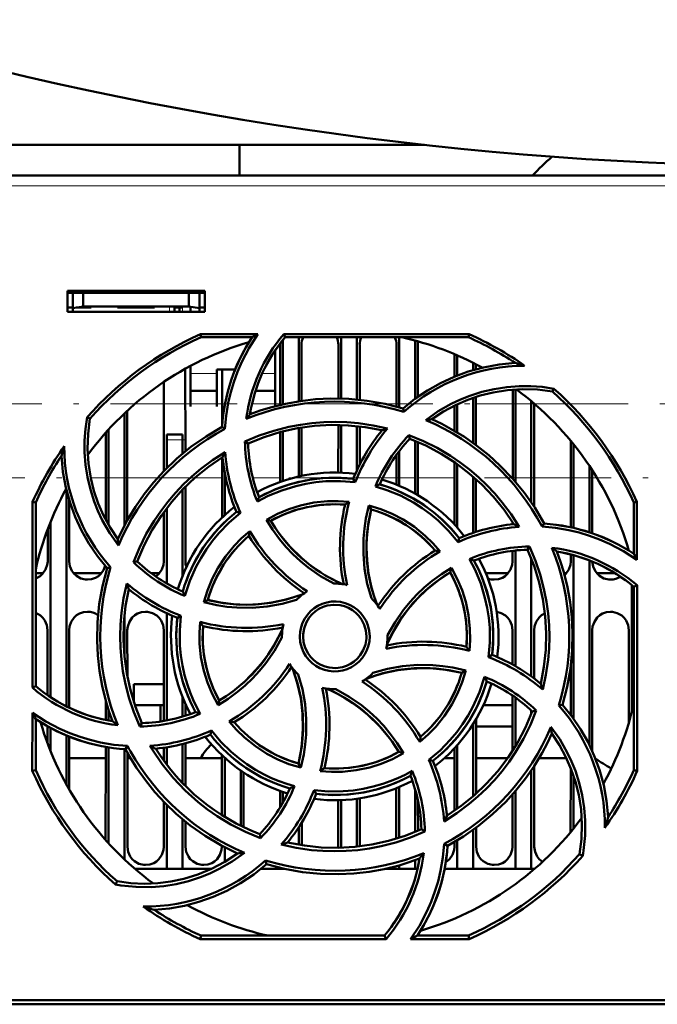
# Model space of a CAD drawing. Extents: x -1976 to 2357, y -1877 to 748.
# Tile 17 of 61: x -178 to -117, y -1627 to -1534. Entities that reach past the tile are written whole.
import ezdxf

# ---------------------------------------------------------------- set-up
doc = ezdxf.new("R2010")
doc.units = 0
doc.linetypes.add('DASHDOT', pattern=[18.5, 12, -3, 0.5, -3])

msp = doc.modelspace()

# ---------------------------------------------------------------- linework, layer by layer
at = {"color": 7, "lineweight": 50}
for p, q in [((-195.935, -1546.073), (-139.435, -1546.073)), ((-156.935, -1548.961), (-156.935, -1546.073)), ((-4.45, -1548.961), (-202.43, -1548.961)), ((-173.235, -1561.861), (-173.235, -1559.861)), ((-173.235, -1559.861), (-160.235, -1559.861)), ((-160.235, -1559.861), (-160.235, -1561.861)), ((-173.235, -1560.073), (-160.235, -1560.073)), ((-172.735, -1560.073), (-172.735, -1561.52)), ((-171.735, -1560.073), (-171.735, -1561.344)), ((-161.735, -1560.073), (-161.735, -1561.344)), ((-160.735, -1561.52), (-160.735, -1560.073)), ((-173.235, -1561.461), (-172.735, -1561.461)), ((-160.235, -1561.861), (-173.235, -1561.861)), ((-172.735, -1561.52), (-171.735, -1561.344)), ((-172.735, -1561.861), (-172.735, -1561.52)), ((-170.985, -1561.461), (-172.399, -1561.461)), ((-171.735, -1561.344), (-161.735, -1561.344)), ((-170.985, -1561.344), (-170.985, -1561.461)), ((-170.985, -1561.344), (-170.985, -1561.461)), ((-170.985, -1561.344), (-170.985, -1561.461)), ((-170.985, -1561.344), (-170.985, -1561.461)), ((-170.985, -1561.344), (-170.985, -1561.461)), ((-168.485, -1561.461), (-168.485, -1561.344)), ((-166.735, -1561.461), (-168.485, -1561.461)), ((-164.985, -1561.461), (-166.735, -1561.461)), ((-164.985, -1561.344), (-164.985, -1561.461)), ((-164.985, -1561.344), (-164.985, -1561.461)), ((-164.985, -1561.344), (-164.985, -1561.461)), ((-164.985, -1561.344), (-164.985, -1561.461)), ((-164.985, -1561.344), (-164.985, -1561.461)), ((-164.985, -1561.344), (-164.985, -1561.461)), ((-164.985, -1561.344), (-164.985, -1561.461)), ((-163.085, -1561.344), (-163.085, -1561.461)), ((-162.335, -1561.461), (-163.085, -1561.461)), ((-163.085, -1561.861), (-163.085, -1561.461)), ((-162.635, -1561.461), (-162.635, -1561.861)), ((-162.635, -1561.461), (-162.335, -1561.461)), ((-161.735, -1561.344), (-160.735, -1561.52)), ((-161.585, -1561.861), (-161.585, -1561.37)), ((-160.735, -1561.461), (-160.235, -1561.461)), ((-160.735, -1561.52), (-160.735, -1561.861)), ((-160.648, -1563.98), (-155.217, -1563.98)), ((-160.588, -1564.261), (-160.648, -1563.98)), ((-155.75, -1564.261), (-160.588, -1564.261)), ((-152.835, -1564.502), (-152.835, -1570.599)), ((-152.767, -1563.98), (-135.221, -1563.98)), ((-152.637, -1564.261), (-152.767, -1563.98)), ((-135.281, -1564.261), (-152.637, -1564.261)), ((-151.335, -1564.261), (-151.335, -1570.318)), ((-147.335, -1564.261), (-147.335, -1570.068)), ((-145.835, -1564.261), (-145.835, -1570.157)), ((-141.835, -1564.261), (-141.835, -1570.904)), ((-140.335, -1564.574), (-140.335, -1570.092)), ((-135.221, -1563.98), (-135.281, -1564.261)), ((-153.585, -1567.87), (-153.585, -1565.514)), ((-153.095, -1570.659), (-153.092, -1564.961)), ((-151.077, -1564.961), (-151.075, -1570.28)), ((-147.594, -1570.063), (-147.592, -1564.961)), ((-145.577, -1564.961), (-145.575, -1570.183)), ((-142.095, -1570.832), (-142.092, -1564.961)), ((-140.077, -1564.961), (-140.075, -1569.904)), ((-136.594, -1567.984), (-136.593, -1565.871)), ((-136.335, -1565.982), (-136.335, -1567.88)), ((-162.076, -1567.243), (-162.073, -1575.055)), ((-161.585, -1566.974), (-161.585, -1567.87)), ((-159.085, -1567.318), (-157.367, -1567.318)), ((-159.085, -1567.87), (-159.085, -1567.318)), ((-158.596, -1572.63), (-158.593, -1567.318)), ((-134.835, -1566.688), (-134.835, -1567.366)), ((-134.577, -1566.821), (-134.576, -1567.293)), ((-161.585, -1567.87), (-161.585, -1570.817)), ((-159.085, -1570.817), (-159.085, -1567.87)), ((-153.585, -1570.78), (-153.585, -1567.87)), ((-164.098, -1576.908), (-164.094, -1568.48)), ((-161.585, -1569.318), (-159.085, -1569.318)), ((-155.425, -1569.318), (-153.585, -1569.318)), ((-131.098, -1577.633), (-131.094, -1569.209)), ((-130.835, -1569.191), (-130.835, -1577.935)), ((-127.336, -1569.394), (-127.206, -1569.127)), ((-134.835, -1569.989), (-134.835, -1574.266)), ((-134.575, -1569.902), (-134.573, -1574.456)), ((-161.585, -1570.817), (-161.585, -1570.818)), ((-159.085, -1570.818), (-159.085, -1570.817)), ((-141.401, -1571.332), (-141.472, -1571.01)), ((-136.596, -1573.125), (-136.595, -1570.724)), ((-136.335, -1570.598), (-136.335, -1573.28)), ((-129.335, -1570.312), (-129.335, -1579.898)), ((-129.075, -1570.531), (-129.07, -1580.296)), ((-171.102, -1571.962), (-171.371, -1571.831)), ((-167.835, -1571.466), (-167.835, -1582.06)), ((-167.575, -1571.224), (-167.57, -1581.572)), ((-169.335, -1572.99), (-169.335, -1582.035)), ((-158.325, -1572.931), (-158.604, -1572.752)), ((-151.335, -1572.851), (-151.335, -1577.438)), ((-151.074, -1572.808), (-151.072, -1577.382)), ((-147.598, -1577.065), (-147.596, -1572.562)), ((-147.335, -1572.568), (-147.335, -1577.073)), ((-145.835, -1572.67), (-145.835, -1576.857)), ((-145.574, -1572.699), (-145.572, -1576.31)), ((-169.6, -1581.556), (-169.596, -1573.279)), ((-163.835, -1573.961), (-163.835, -1573.461)), ((-162.335, -1573.461), (-163.835, -1573.461)), ((-163.835, -1576.641), (-163.835, -1573.961)), ((-162.335, -1573.461), (-162.335, -1573.961)), ((-162.335, -1575.27), (-162.335, -1573.961)), ((-153.098, -1577.946), (-153.096, -1573.237)), ((-152.835, -1573.169), (-152.835, -1577.856)), ((-140.912, -1573.526), (-140.835, -1573.864)), ((-156.429, -1574.135), (-156.134, -1574.32)), ((-140.335, -1574.061), (-140.335, -1579.052)), ((-140.073, -1574.171), (-140.071, -1579.204)), ((-125.6, -1582.237), (-125.596, -1574.068)), ((-125.335, -1574.389), (-125.335, -1582.303)), ((-158.6, -1581.313), (-158.597, -1575.641)), ((-142.098, -1578.202), (-142.097, -1575.386)), ((-141.835, -1575.034), (-141.835, -1578.312)), ((-136.6, -1581.989), (-136.597, -1576.084)), ((-136.335, -1576.268), (-136.335, -1582.281)), ((-123.835, -1576.431), (-123.835, -1582.71)), ((-158.335, -1581.068), (-158.335, -1577.165)), ((-145.991, -1577.986), (-146.181, -1577.664)), ((-134.835, -1577.448), (-134.835, -1582.761)), ((-134.572, -1577.68), (-134.569, -1582.674)), ((-123.572, -1576.831), (-123.569, -1582.799)), ((-162.071, -1578.411), (-162.068, -1585.461)), ((-173.335, -1578.694), (-173.335, -1599.168)), ((-162.335, -1586.826), (-162.335, -1578.68)), ((-176.547, -1597.407), (-176.531, -1579.844)), ((-176.531, -1579.844), (-176.235, -1579.907)), ((-176.235, -1597.263), (-176.235, -1579.907)), ((-173.071, -1579.657), (-173.068, -1585.461)), ((-163.835, -1587.548), (-163.835, -1580.429)), ((-144.702, -1580.179), (-144.491, -1580.545)), ((-119.635, -1579.907), (-119.339, -1579.844)), ((-119.635, -1584.746), (-119.635, -1579.907)), ((-119.339, -1579.844), (-119.334, -1585.316)), ((-164.102, -1585.461), (-164.099, -1580.783)), ((-156.862, -1580.883), (-157.228, -1580.787)), ((-174.835, -1581.726), (-174.835, -1598.31)), ((-154.406, -1581.52), (-153.996, -1581.629)), ((-131.1, -1581.95), (-131.1, -1581.764)), ((-128.31, -1582.179), (-128.126, -1581.892)), ((-175.102, -1585.461), (-175.1, -1582.41)), ((-136.255, -1583.635), (-136.161, -1583.267)), ((-129.694, -1584.361), (-129.503, -1584.058)), ((-131.102, -1585.461), (-131.101, -1584.465)), ((-130.835, -1584.435), (-130.835, -1595.38)), ((-125.602, -1585.461), (-125.601, -1584.807)), ((-125.335, -1584.88), (-125.335, -1600.34)), ((-120.101, -1584.448), (-120.101, -1584.42)), ((-169.148, -1586.024), (-169.486, -1586.098)), ((-166.983, -1585.542), (-166.632, -1585.461)), ((-137.003, -1586.5), (-136.892, -1586.084)), ((-129.335, -1585.209), (-129.335, -1596.345)), ((-123.835, -1585.375), (-123.835, -1602.843)), ((-175.51, -1586.573), (-176.235, -1586.573)), ((-170.01, -1586.573), (-172.659, -1586.573)), ((-164.51, -1586.573), (-165.313, -1586.573)), ((-131.51, -1586.573), (-133.639, -1586.573)), ((-126.01, -1586.573), (-126.245, -1586.573)), ((-121.422, -1586.573), (-123.159, -1586.573)), ((-119.835, -1587.694), (-119.835, -1599.73)), ((-119.635, -1587.859), (-119.332, -1587.718)), ((-119.635, -1605.214), (-119.635, -1587.859)), ((-119.332, -1587.718), (-119.316, -1605.282)), ((-160.326, -1589.334), (-159.951, -1589.117)), ((-167.835, -1590.548), (-167.835, -1594.559)), ((-163.835, -1600.513), (-163.835, -1590.369)), ((-162.495, -1590.61), (-162.831, -1590.807)), ((-175.107, -1598.12), (-175.105, -1591.961)), ((-173.065, -1591.961), (-173.062, -1599.302)), ((-167.565, -1591.961), (-167.563, -1596.405)), ((-164.108, -1600.561), (-164.105, -1591.961)), ((-152.935, -1592.561), (-152.934, -1592.668)), ((-142.935, -1592.561), (-142.936, -1592.454)), ((-131.106, -1595.227), (-131.105, -1591.961)), ((-129.065, -1591.961), (-129.063, -1596.544)), ((-123.565, -1591.961), (-123.56, -1603.431)), ((-120.109, -1600.727), (-120.105, -1591.961)), ((-133.375, -1594.515), (-133.038, -1594.315)), ((-125.608, -1599.972), (-125.606, -1595.346)), ((-135.535, -1595.784), (-135.919, -1596.005)), ((-176.235, -1597.263), (-176.547, -1597.407)), ((-164.107, -1597.073), (-166.935, -1597.073)), ((-166.935, -1598.81), (-166.935, -1597.073)), ((-132.979, -1597.073), (-133.106, -1597.073)), ((-132.979, -1597.073), (-133.106, -1597.073)), ((-131.11, -1603.376), (-131.107, -1598.156)), ((-169.608, -1600.463), (-169.608, -1598.611)), ((-164.108, -1599.073), (-166.846, -1599.073)), ((-164.435, -1600.612), (-164.435, -1599.073)), ((-162.335, -1600.15), (-162.335, -1598.296)), ((-162.062, -1598.939), (-162.061, -1600.066)), ((-162, -1599.073), (-162.062, -1599.073)), ((-158.982, -1599.054), (-158.867, -1598.622)), ((-131.108, -1599.073), (-133.869, -1599.073)), ((-130.835, -1598.345), (-130.835, -1602.937)), ((-126.734, -1599.102), (-126.383, -1599.024)), ((-176.554, -1605.282), (-176.549, -1599.78)), ((-169.335, -1599.512), (-169.335, -1600.517)), ((-129.335, -1599.57), (-129.335, -1599.911)), ((-128.872, -1599.577), (-129.238, -1599.661)), ((-176.235, -1605.214), (-176.235, -1600.376)), ((-166.376, -1601.08), (-166.176, -1600.76)), ((-134.835, -1600.846), (-134.835, -1607.676)), ((-134.561, -1600.396), (-134.558, -1607.431)), ((-175.109, -1602.687), (-175.109, -1601.059)), ((-174.835, -1601.212), (-174.835, -1603.396)), ((-173.335, -1601.929), (-173.335, -1606.555)), ((-159.709, -1601.855), (-159.61, -1601.467)), ((-131.109, -1601.073), (-134.561, -1601.073)), ((-173.061, -1602.041), (-173.058, -1607.046)), ((-162.335, -1606.438), (-162.335, -1602.742)), ((-162.06, -1602.671), (-162.058, -1606.72)), ((-136.335, -1602.841), (-136.335, -1608.854)), ((-169.614, -1611.823), (-169.61, -1603.007)), ((-169.335, -1603.056), (-169.335, -1612.133)), ((-167.835, -1603.224), (-167.835, -1613.656)), ((-167.744, -1603.23), (-167.548, -1602.924)), ((-167.56, -1603.566), (-167.556, -1612.461)), ((-164.11, -1604.323), (-164.11, -1603.09)), ((-163.835, -1604.692), (-163.835, -1603.049)), ((-141.435, -1603.611), (-141.874, -1603.493)), ((-136.612, -1609.048), (-136.61, -1603.143)), ((-173.06, -1604.073), (-169.61, -1604.073)), ((-167.56, -1604.073), (-167.267, -1604.073)), ((-164.289, -1604.073), (-164.11, -1604.073)), ((-162.06, -1604.073), (-158.61, -1604.073)), ((-158.613, -1609.472), (-158.61, -1603.799)), ((-158.335, -1609.644), (-158.335, -1604.054)), ((-151.379, -1604.576), (-151.152, -1604.972)), ((-139.032, -1604.235), (-138.641, -1604.335)), ((-137.556, -1604.073), (-136.61, -1604.073)), ((-134.56, -1604.073), (-131.58, -1604.073)), ((-128.602, -1604.073), (-126.014, -1604.073)), ((-176.235, -1605.214), (-176.554, -1605.282)), ((-156.835, -1605.251), (-156.835, -1610.47)), ((-156.559, -1605.44), (-156.557, -1610.606)), ((-129.335, -1605.224), (-129.335, -1614.561)), ((-129.059, -1604.81), (-129.056, -1612.461)), ((-125.613, -1611.074), (-125.61, -1604.992)), ((-119.316, -1605.282), (-119.635, -1605.214)), ((-125.335, -1605.743), (-125.335, -1610.733)), ((-153.112, -1608.739), (-153.111, -1607.171)), ((-152.835, -1607.266), (-152.835, -1608.262)), ((-149.897, -1607.108), (-149.689, -1607.458)), ((-142.114, -1611.697), (-142.111, -1606.925)), ((-141.835, -1606.81), (-141.835, -1611.609)), ((-140.335, -1606.998), (-140.335, -1611.06)), ((-131.114, -1612.461), (-131.112, -1607.502)), ((-130.835, -1607.185), (-130.835, -1614.561)), ((-164.114, -1612.461), (-164.112, -1608.2)), ((-147.614, -1612.461), (-147.612, -1608.058)), ((-147.335, -1608.049), (-147.335, -1612.553)), ((-145.835, -1607.918), (-145.835, -1612.45)), ((-145.558, -1607.878), (-145.556, -1612.419)), ((-140.058, -1608.09), (-140.056, -1610.943)), ((-163.835, -1614.561), (-163.835, -1608.481)), ((-162.335, -1614.561), (-162.335, -1609.85)), ((-162.057, -1610.078), (-162.056, -1612.461)), ((-151.057, -1610.17), (-151.056, -1612.317)), ((-151.335, -1610.604), (-151.335, -1612.27)), ((-139.407, -1611.008), (-139.735, -1610.802)), ((-134.835, -1610.856), (-134.835, -1614.561)), ((-134.557, -1610.654), (-134.556, -1612.461)), ((-154.947, -1611.637), (-155.034, -1611.258)), ((-137.58, -1612.169), (-137.265, -1612.37)), ((-136.614, -1612.461), (-136.614, -1612.005)), ((-136.335, -1611.841), (-136.335, -1614.561)), ((-158.614, -1612.461), (-158.614, -1612.366)), ((-158.335, -1613.888), (-158.335, -1612.513)), ((-147.617, -1612.559), (-147.614, -1612.461)), ((-154.398, -1614.113), (-154.479, -1613.746)), ((-140.335, -1613.738), (-140.335, -1614.561)), ((-124.768, -1613.159), (-124.463, -1613.308)), ((-163.835, -1614.561), (-166.83, -1614.561)), ((-162.335, -1614.561), (-163.835, -1614.561)), ((-159.615, -1614.561), (-162.335, -1614.561)), ((-152.835, -1614.561), (-154.93, -1614.561)), ((-154.419, -1614.131), (-154.375, -1614.119)), ((-152.835, -1614.522), (-152.835, -1614.561)), ((-152.656, -1614.561), (-152.835, -1614.561)), ((-141.835, -1614.561), (-143.208, -1614.561)), ((-141.835, -1614.219), (-141.835, -1614.561)), ((-140.335, -1614.561), (-141.835, -1614.561)), ((-140.104, -1614.561), (-140.335, -1614.561)), ((-136.335, -1614.561), (-137.549, -1614.561)), ((-134.835, -1614.561), (-136.335, -1614.561)), ((-130.835, -1614.561), (-134.835, -1614.561)), ((-129.335, -1614.561), (-130.835, -1614.561)), ((-129.04, -1614.561), (-129.335, -1614.561)), ((-168.533, -1615.728), (-168.683, -1616.035)), ((-160.659, -1621.194), (-160.588, -1620.861)), ((-143.078, -1621.194), (-160.659, -1621.194)), ((-160.588, -1620.861), (-143.233, -1620.861)), ((-143.233, -1620.861), (-143.078, -1621.194)), ((-135.21, -1621.194), (-140.754, -1621.194)), ((-140.12, -1620.861), (-135.281, -1620.861)), ((-135.281, -1620.861), (-135.21, -1621.194)), ((-219.732, -1626.961), (-100.138, -1626.961)), ((23.042, -1627.361), (-229.912, -1627.361))]:
    msp.add_line(p, q, dxfattribs=at)
at = {"color": 7, "lineweight": 18}
for p, q in [((-4.45, -1549.956), (-202.43, -1549.956)), ((-163.585, -1561.861), (-163.585, -1561.344)), ((-162.335, -1561.861), (-162.335, -1561.461)), ((-159.085, -1567.687), (-161.585, -1567.687)), ((-153.585, -1567.687), (-154.794, -1567.687)), ((-164.095, -1570.573), (-166.844, -1570.573)), ((-158.595, -1570.573), (-162.075, -1570.573)), ((-153.095, -1570.573), (-155.771, -1570.573)), ((-142.095, -1570.573), (-143.156, -1570.573)), ((-131.095, -1570.573), (-134.575, -1570.573)), ((-129.027, -1570.573), (-129.075, -1570.573)), ((-163.835, -1573.961), (-162.335, -1573.961)), ((-169.598, -1577.573), (-171.022, -1577.573)), ((-164.717, -1577.573), (-167.572, -1577.573)), ((-158.598, -1577.573), (-161.18, -1577.573)), ((-153.098, -1577.573), (-155.686, -1577.573)), ((-142.098, -1577.573), (-143.407, -1577.573)), ((-136.598, -1577.573), (-140.072, -1577.573)), ((-131.098, -1577.573), (-131.151, -1577.573)), ((-125.598, -1577.573), (-129.072, -1577.573)), ((-123.108, -1577.573), (-123.572, -1577.573))]:
    msp.add_line(p, q, dxfattribs=at)
at = {"color": 7, "linetype": 'DASHDOT', "lineweight": 18, "ltscale": 0.003525}
for p, q in [((-172.735, -1561.332), (-172.735, -1561.473)), ((-166.735, -1561.332), (-166.735, -1561.473))]:
    msp.add_line(p, q, dxfattribs=at)
at = {"color": 7, "linetype": 'DASHDOT', "lineweight": 18, "ltscale": 0.01553}
for p, q in [((-163.585, -1561.292), (-163.585, -1561.913)), ((-162.335, -1561.292), (-162.335, -1561.913))]:
    msp.add_line(p, q, dxfattribs=at)
at = {"color": 7, "linetype": 'DASHDOT', "lineweight": 18}
for p, q in [((-317.166, -1570.573), (-56.391, -1570.573)), ((-66.265, -1577.573), (-316.268, -1577.573))]:
    msp.add_line(p, q, dxfattribs=at)
at = {"color": 7, "linetype": 'DASHDOT', "lineweight": 18, "ltscale": 0.045015}
msp.add_line((-162.185, -1573.961), (-163.985, -1573.961), dxfattribs=at)
at = {"color": 7, "lineweight": 50}
for points in [[(-155.217, -1563.98), (-156.035, -1565.257), (-156.734, -1566.599), (-157.138, -1567.537), (-157.486, -1568.498), (-157.776, -1569.469), (-158.007, -1570.454), (-158.211, -1571.684), (-158.325, -1572.931)], [(-141.472, -1571.01), (-140.342, -1570.097), (-139.157, -1569.293), (-137.92, -1568.595), (-136.634, -1568.001), (-135.299, -1567.509), (-133.856, -1567.111), (-132.372, -1566.837), (-130.854, -1566.692)], [(-139.313, -1572.092), (-138.145, -1571.27), (-136.911, -1570.565), (-136.042, -1570.154), (-135.148, -1569.798), (-134.009, -1569.434), (-132.845, -1569.16), (-131.664, -1568.978), (-130.472, -1568.889), (-129.382, -1568.89), (-128.293, -1568.969), (-127.206, -1569.127)], [(-127.336, -1569.394), (-128.762, -1569.212), (-130.178, -1569.166), (-131.576, -1569.255), (-132.953, -1569.474), (-134.168, -1569.777), (-135.353, -1570.177), (-136.51, -1570.682), (-137.647, -1571.301), (-138.741, -1572.026)], [(-141.472, -1571.01), (-143.171, -1570.57), (-144.881, -1570.267), (-146.599, -1570.099), (-148.317, -1570.064), (-149.756, -1570.135), (-151.185, -1570.295), (-152.605, -1570.549), (-154.018, -1570.898), (-154.991, -1571.196), (-155.955, -1571.539)], [(-168.401, -1583.961), (-169.224, -1582.794), (-169.93, -1581.561), (-170.341, -1580.693), (-170.698, -1579.799), (-171.063, -1578.661), (-171.338, -1577.498), (-171.521, -1576.317), (-171.611, -1575.126), (-171.611, -1574.026), (-171.531, -1572.927), (-171.371, -1571.831)], [(-171.101, -1571.962), (-171.284, -1573.388), (-171.33, -1574.804), (-171.24, -1576.202), (-171.021, -1577.579), (-170.719, -1578.794), (-170.318, -1579.979), (-169.813, -1581.136), (-169.195, -1582.273), (-168.47, -1583.367)], [(-128.126, -1581.892), (-129.016, -1580.38), (-130.011, -1578.956), (-131.107, -1577.623), (-132.298, -1576.383), (-133.364, -1575.416), (-134.488, -1574.519), (-135.672, -1573.694), (-136.918, -1572.942), (-137.816, -1572.465), (-138.741, -1572.026)], [(-158.604, -1572.752), (-160.116, -1573.642), (-161.54, -1574.638), (-162.873, -1575.733), (-164.113, -1576.924), (-165.08, -1577.99), (-165.977, -1579.114), (-166.802, -1580.298), (-167.554, -1581.544), (-168.031, -1582.442), (-168.47, -1583.367)], [(-156.431, -1574.135), (-155.074, -1573.567), (-153.687, -1573.102), (-152.273, -1572.74), (-151.187, -1572.535), (-150.091, -1572.388), (-148.984, -1572.3), (-147.874, -1572.272), (-146.779, -1572.304), (-145.688, -1572.395), (-144.31, -1572.597), (-142.94, -1572.896)], [(-156.135, -1574.32), (-154.599, -1573.703), (-153.034, -1573.22), (-151.445, -1572.87), (-149.837, -1572.652), (-148.25, -1572.562), (-146.655, -1572.6), (-145.058, -1572.768), (-143.464, -1573.067)], [(-140.913, -1573.525), (-139.552, -1574.082), (-138.242, -1574.732), (-136.986, -1575.475), (-136.072, -1576.098), (-135.192, -1576.769), (-134.347, -1577.489), (-133.542, -1578.253), (-132.79, -1579.049), (-132.083, -1579.884), (-131.245, -1581.008), (-130.483, -1582.195)], [(-140.835, -1573.864), (-139.313, -1574.514), (-137.865, -1575.279), (-136.494, -1576.155), (-135.202, -1577.138), (-134.017, -1578.197), (-132.915, -1579.351), (-131.905, -1580.599), (-130.989, -1581.938)], [(-169.486, -1586.098), (-170.398, -1584.968), (-171.203, -1583.783), (-171.901, -1582.546), (-172.495, -1581.26), (-172.986, -1579.926), (-173.385, -1578.482), (-173.659, -1576.998), (-173.804, -1575.48)], [(-166.984, -1585.542), (-166.425, -1584.18), (-165.773, -1582.87), (-165.028, -1581.614), (-164.406, -1580.702), (-163.735, -1579.824), (-163.013, -1578.979), (-162.247, -1578.174), (-161.451, -1577.422), (-160.615, -1576.715), (-159.491, -1575.88), (-158.306, -1575.12)], [(-166.632, -1585.461), (-165.982, -1583.939), (-165.217, -1582.491), (-164.34, -1581.12), (-163.358, -1579.828), (-162.299, -1578.643), (-161.144, -1577.542), (-159.896, -1576.531), (-158.557, -1575.615)], [(-146.181, -1577.664), (-147.701, -1577.558), (-149.208, -1577.602), (-150.693, -1577.799), (-152.149, -1578.15), (-153.568, -1578.653), (-154.342, -1578.996), (-155.102, -1579.384)], [(-145.991, -1577.986), (-147.387, -1577.871), (-148.786, -1577.89), (-149.731, -1577.98), (-150.673, -1578.128), (-151.613, -1578.337), (-152.953, -1578.745), (-154.237, -1579.277), (-155.251, -1579.806)], [(-136.255, -1583.635), (-137.157, -1582.568), (-138.157, -1581.594), (-138.888, -1580.989), (-139.658, -1580.427), (-140.471, -1579.909), (-141.708, -1579.248), (-142.995, -1578.713), (-144.088, -1578.368)], [(-154.406, -1581.52), (-153.364, -1580.969), (-152.287, -1580.52), (-151.18, -1580.173), (-149.908, -1579.907), (-148.615, -1579.774), (-147.602, -1579.764), (-146.584, -1579.835)], [(-146.955, -1580.099), (-148.171, -1580.06), (-149.373, -1580.135), (-150.555, -1580.327), (-151.712, -1580.635), (-152.839, -1581.059), (-153.996, -1581.629)], [(-144.471, -1588.955), (-144.856, -1587.575), (-145.107, -1586.171), (-145.225, -1584.741), (-145.21, -1583.305), (-145.125, -1582.353), (-144.981, -1581.407), (-144.702, -1580.179)], [(-144.702, -1580.179), (-143.579, -1580.524), (-142.503, -1580.965), (-141.475, -1581.501), (-140.388, -1582.211), (-139.378, -1583.032), (-138.65, -1583.744), (-137.975, -1584.519)], [(-156.862, -1580.883), (-157.933, -1581.792), (-158.909, -1582.797), (-159.514, -1583.53), (-160.075, -1584.302), (-160.592, -1585.115), (-161.048, -1585.939), (-161.659, -1587.306), (-162.122, -1588.727)], [(-144.491, -1580.545), (-144.788, -1582.039), (-144.935, -1583.539), (-144.926, -1585.037), (-144.762, -1586.526), (-144.443, -1587.999), (-144.207, -1588.788), (-143.928, -1589.57)], [(-144.49, -1580.545), (-144.74, -1581.76), (-144.887, -1582.978), (-144.933, -1584.192), (-144.881, -1585.396), (-144.734, -1586.598), (-144.488, -1587.796), (-144.236, -1588.689), (-143.928, -1589.57)], [(-148.032, -1587.562), (-149.278, -1586.86), (-150.448, -1586.046), (-151.187, -1585.44), (-151.888, -1584.788), (-152.55, -1584.091), (-153.167, -1583.356), (-153.818, -1582.462), (-154.406, -1581.52)], [(-153.995, -1581.628), (-153.579, -1582.282), (-153.134, -1582.909), (-152.158, -1584.078), (-151.073, -1585.138), (-150.373, -1585.719), (-149.635, -1586.26), (-148.86, -1586.758), (-148.053, -1587.21), (-147.217, -1587.613)], [(-119.334, -1585.316), (-120.607, -1584.495), (-121.946, -1583.792), (-122.882, -1583.385), (-123.841, -1583.034), (-124.811, -1582.741), (-125.794, -1582.507), (-127.043, -1582.296), (-128.31, -1582.179)], [(-160.326, -1589.334), (-159.977, -1588.205), (-159.533, -1587.124), (-158.995, -1586.094), (-158.284, -1585.007), (-157.465, -1584), (-156.752, -1583.274), (-155.978, -1582.602)], [(-129.504, -1584.055), (-128.934, -1585.411), (-128.466, -1586.796), (-128.103, -1588.209), (-127.895, -1589.296), (-127.747, -1590.393), (-127.657, -1591.499), (-127.627, -1592.608), (-127.657, -1593.702), (-127.746, -1594.792), (-127.951, -1596.199), (-128.257, -1597.596)], [(-129.694, -1584.36), (-129.077, -1585.897), (-128.594, -1587.462), (-128.244, -1589.051), (-128.026, -1590.659), (-127.936, -1592.246), (-127.974, -1593.841), (-128.142, -1595.438), (-128.441, -1597.032)], [(-126.383, -1599.024), (-125.944, -1597.325), (-125.641, -1595.614), (-125.473, -1593.897), (-125.438, -1592.178), (-125.508, -1590.74), (-125.669, -1589.311), (-125.923, -1587.89), (-126.272, -1586.477), (-126.57, -1585.505), (-126.913, -1584.541)], [(-176.235, -1587.088), (-175.806, -1586.858), (-175.576, -1586.65), (-175.299, -1586.244), (-175.137, -1585.784), (-175.102, -1585.461)], [(-173.068, -1585.461), (-172.996, -1585.926), (-172.8, -1586.372), (-172.615, -1586.626), (-172.389, -1586.839), (-171.974, -1587.073), (-171.513, -1587.184), (-171.335, -1587.193)], [(-171.335, -1587.193), (-170.943, -1587.149), (-170.57, -1587.018), (-170.306, -1586.858), (-170.076, -1586.65), (-169.826, -1586.294), (-169.664, -1585.892)], [(-169.486, -1586.098), (-169.925, -1587.797), (-170.229, -1589.507), (-170.396, -1591.225), (-170.431, -1592.944), (-170.361, -1594.382), (-170.2, -1595.811), (-169.947, -1597.232), (-169.598, -1598.644), (-169.3, -1599.617), (-168.957, -1600.581)], [(-164.862, -1586.898), (-164.576, -1586.65), (-164.299, -1586.244), (-164.137, -1585.784), (-164.102, -1585.461)], [(-142.936, -1592.454), (-142.232, -1591.208), (-141.417, -1590.038), (-140.809, -1589.298), (-140.156, -1588.597), (-139.459, -1587.935), (-138.723, -1587.318), (-137.831, -1586.669), (-136.891, -1586.084)], [(-136.891, -1586.084), (-136.341, -1587.118), (-135.891, -1588.188), (-135.543, -1589.292), (-135.275, -1590.563), (-135.14, -1591.858), (-135.128, -1592.889), (-135.199, -1593.927)], [(-133.375, -1594.515), (-133.257, -1593.127), (-133.274, -1591.735), (-133.362, -1590.791), (-133.509, -1589.848), (-133.717, -1588.906), (-134.124, -1587.561), (-134.655, -1586.27), (-135.188, -1585.243)], [(-133.038, -1594.315), (-132.932, -1592.795), (-132.976, -1591.288), (-133.173, -1589.803), (-133.524, -1588.347), (-134.027, -1586.927), (-134.37, -1586.153), (-134.758, -1585.394)], [(-132.835, -1587.193), (-132.443, -1587.149), (-132.07, -1587.018), (-131.806, -1586.858), (-131.576, -1586.65), (-131.299, -1586.244), (-131.137, -1585.784), (-131.102, -1585.461)], [(-126.192, -1586.766), (-126.076, -1586.65), (-125.799, -1586.244), (-125.637, -1585.784), (-125.602, -1585.461)], [(-123.568, -1585.482), (-123.493, -1585.937), (-123.3, -1586.372), (-123.115, -1586.626), (-122.889, -1586.839), (-122.474, -1587.073), (-122.013, -1587.184), (-121.835, -1587.193)], [(-142.987, -1593.279), (-142.411, -1592.12), (-141.742, -1591.021), (-140.985, -1589.986), (-140.144, -1589.021), (-139.223, -1588.13), (-138.154, -1587.267), (-137.002, -1586.501)], [(-135.473, -1593.54), (-135.434, -1592.325), (-135.509, -1591.123), (-135.701, -1589.941), (-136.009, -1588.783), (-136.433, -1587.656), (-137.003, -1586.5)], [(-166.376, -1601.082), (-166.945, -1599.723), (-167.411, -1598.335), (-167.774, -1596.92), (-167.979, -1595.836), (-168.125, -1594.742), (-168.213, -1593.633), (-168.242, -1592.523), (-168.21, -1591.427), (-168.12, -1590.335), (-167.914, -1588.933), (-167.608, -1587.542)], [(-166.176, -1600.762), (-166.793, -1599.225), (-167.276, -1597.66), (-167.625, -1596.071), (-167.844, -1594.463), (-167.933, -1592.876), (-167.896, -1591.281), (-167.728, -1589.684), (-167.428, -1588.09)], [(-159.951, -1589.117), (-158.457, -1589.414), (-156.957, -1589.561), (-155.458, -1589.552), (-153.969, -1589.388), (-152.497, -1589.069), (-151.707, -1588.833), (-150.926, -1588.554)], [(-159.951, -1589.116), (-158.735, -1589.367), (-157.518, -1589.513), (-156.304, -1589.559), (-155.1, -1589.507), (-153.897, -1589.36), (-152.7, -1589.114), (-151.806, -1588.862), (-150.926, -1588.554)], [(-151.541, -1589.097), (-152.92, -1589.483), (-154.324, -1589.736), (-155.753, -1589.856), (-157.188, -1589.842), (-158.14, -1589.758), (-159.086, -1589.615), (-160.326, -1589.334)], [(-151.242, -1592.561), (-151.214, -1592.118), (-151.128, -1591.689), (-150.983, -1591.275), (-150.782, -1590.882), (-150.527, -1590.51), (-150.228, -1590.178), (-149.896, -1589.897), (-149.527, -1589.663), (-149.118, -1589.476), (-148.688, -1589.343), (-148.254, -1589.269), (-147.817, -1589.255), (-147.381, -1589.302), (-146.945, -1589.408), (-146.524, -1589.572), (-146.14, -1589.782), (-145.791, -1590.041), (-145.475, -1590.351), (-145.202, -1590.702), (-144.972, -1591.093), (-144.802, -1591.495), (-144.67, -1592.018), (-144.627, -1592.561)], [(-144.935, -1592.561), (-144.99, -1592.016), (-145.149, -1591.473), (-145.405, -1590.959), (-145.644, -1590.626), (-145.93, -1590.329), (-146.263, -1590.071), (-146.627, -1589.862), (-147.016, -1589.704), (-147.416, -1589.605), (-148.036, -1589.562), (-148.654, -1589.647), (-149.047, -1589.775), (-149.427, -1589.96), (-149.782, -1590.198), (-150.084, -1590.468), (-150.343, -1590.777), (-150.635, -1591.273), (-150.831, -1591.808), (-150.927, -1592.355), (-150.935, -1592.561)], [(-175.105, -1591.961), (-175.176, -1591.496), (-175.372, -1591.051), (-175.556, -1590.797), (-175.783, -1590.583), (-175.999, -1590.442), (-176.235, -1590.335)], [(-171.335, -1590.23), (-171.727, -1590.274), (-172.099, -1590.405), (-172.363, -1590.565), (-172.593, -1590.774), (-172.869, -1591.18), (-173.03, -1591.639), (-173.065, -1591.961)], [(-165.835, -1590.23), (-166.227, -1590.274), (-166.599, -1590.405), (-166.863, -1590.565), (-167.093, -1590.774), (-167.369, -1591.18), (-167.53, -1591.639), (-167.565, -1591.961)], [(-164.105, -1591.961), (-164.176, -1591.496), (-164.372, -1591.051), (-164.556, -1590.797), (-164.783, -1590.583), (-165.197, -1590.35), (-165.658, -1590.239), (-165.835, -1590.23)], [(-162.495, -1590.61), (-162.61, -1592.013), (-162.59, -1593.415), (-162.501, -1594.36), (-162.352, -1595.301), (-162.143, -1596.24), (-161.883, -1597.144), (-161.632, -1597.855), (-161.345, -1598.55), (-161.022, -1599.226), (-160.663, -1599.886)], [(-131.105, -1591.961), (-131.176, -1591.496), (-131.372, -1591.051), (-131.556, -1590.797), (-131.783, -1590.583), (-132.174, -1590.359), (-132.609, -1590.244)], [(-128.054, -1590.384), (-128.363, -1590.565), (-128.593, -1590.774), (-128.869, -1591.18), (-129.03, -1591.639), (-129.065, -1591.961)], [(-121.835, -1590.23), (-122.227, -1590.274), (-122.599, -1590.405), (-122.863, -1590.565), (-123.093, -1590.774), (-123.369, -1591.18), (-123.53, -1591.639), (-123.565, -1591.961)], [(-120.105, -1591.961), (-120.176, -1591.496), (-120.372, -1591.051), (-120.556, -1590.797), (-120.783, -1590.583), (-121.197, -1590.35), (-121.658, -1590.239), (-121.835, -1590.23)], [(-162.832, -1590.807), (-162.938, -1592.327), (-162.894, -1593.834), (-162.697, -1595.319), (-162.345, -1596.775), (-161.843, -1598.195), (-161.499, -1598.969), (-161.112, -1599.728)], [(-158.982, -1599.054), (-159.535, -1598.004), (-159.986, -1596.922), (-160.335, -1595.81), (-160.601, -1594.537), (-160.734, -1593.245), (-160.745, -1592.223), (-160.672, -1591.197)], [(-160.396, -1591.582), (-160.436, -1592.797), (-160.361, -1593.999), (-160.169, -1595.181), (-159.86, -1596.339), (-159.437, -1597.465), (-158.867, -1598.622)], [(-158.868, -1598.621), (-158.214, -1598.205), (-157.587, -1597.76), (-156.418, -1596.784), (-155.358, -1595.699), (-154.777, -1594.999), (-154.236, -1594.261), (-153.737, -1593.486), (-153.285, -1592.679), (-152.883, -1591.843)], [(-144.627, -1592.561), (-144.655, -1593.004), (-144.74, -1593.433), (-144.885, -1593.847), (-145.085, -1594.241), (-145.339, -1594.613), (-145.637, -1594.946), (-145.968, -1595.228), (-146.337, -1595.462), (-146.746, -1595.65), (-147.175, -1595.783), (-147.61, -1595.858), (-148.047, -1595.873), (-148.482, -1595.827), (-148.919, -1595.721), (-149.34, -1595.559), (-149.724, -1595.349), (-150.074, -1595.091), (-150.39, -1594.781), (-150.664, -1594.431), (-150.894, -1594.041), (-151.066, -1593.638), (-151.199, -1593.11), (-151.242, -1592.561)], [(-150.935, -1592.561), (-150.88, -1593.106), (-150.721, -1593.649), (-150.465, -1594.162), (-150.226, -1594.496), (-149.94, -1594.792), (-149.606, -1595.05), (-149.243, -1595.26), (-148.853, -1595.418), (-148.453, -1595.517), (-147.833, -1595.559), (-147.216, -1595.475), (-146.823, -1595.347), (-146.443, -1595.162), (-146.088, -1594.924), (-145.786, -1594.654), (-145.527, -1594.344), (-145.235, -1593.848), (-145.038, -1593.314), (-144.943, -1592.767), (-144.935, -1592.561)], [(-152.934, -1592.668), (-153.635, -1593.915), (-154.448, -1595.086), (-155.054, -1595.826), (-155.706, -1596.528), (-156.403, -1597.191), (-157.138, -1597.808), (-158.035, -1598.463), (-158.982, -1599.054)], [(-144.319, -1596.015), (-142.938, -1595.63), (-141.532, -1595.378), (-140.101, -1595.26), (-138.664, -1595.276), (-137.711, -1595.36), (-136.765, -1595.504), (-135.534, -1595.784)], [(-151.941, -1595.552), (-151.461, -1596.998), (-151.129, -1598.468), (-150.951, -1599.956), (-150.93, -1601.453), (-151.063, -1602.954), (-151.199, -1603.767), (-151.379, -1604.577)], [(-151.941, -1595.552), (-151.479, -1596.956), (-151.159, -1598.389), (-150.979, -1599.841), (-150.941, -1601.302), (-151.044, -1602.764), (-151.183, -1603.673), (-151.38, -1604.577)], [(-151.389, -1596.177), (-151.002, -1597.557), (-150.749, -1598.962), (-150.629, -1600.393), (-150.644, -1601.829), (-150.727, -1602.782), (-150.87, -1603.728), (-151.152, -1604.973)], [(-135.919, -1596.005), (-137.413, -1595.708), (-138.913, -1595.561), (-140.411, -1595.569), (-141.9, -1595.734), (-143.373, -1596.052), (-144.162, -1596.289), (-144.944, -1596.568)], [(-135.919, -1596.006), (-137.135, -1595.755), (-138.352, -1595.609), (-139.566, -1595.563), (-140.77, -1595.614), (-141.972, -1595.762), (-143.17, -1596.008), (-144.063, -1596.259), (-144.944, -1596.568)], [(-135.534, -1595.784), (-135.874, -1596.902), (-136.311, -1597.975), (-136.844, -1599), (-137.552, -1600.089), (-138.373, -1601.102), (-139.102, -1601.851), (-139.898, -1602.544)], [(-139.032, -1604.235), (-137.971, -1603.343), (-137.001, -1602.35), (-136.396, -1601.621), (-135.834, -1600.851), (-135.314, -1600.038), (-134.854, -1599.211), (-134.23, -1597.827), (-133.754, -1596.385)], [(-141.875, -1603.494), (-142.291, -1602.84), (-142.736, -1602.213), (-143.712, -1601.044), (-144.797, -1599.984), (-145.497, -1599.403), (-146.234, -1598.862), (-147.009, -1598.363), (-147.817, -1597.911), (-148.653, -1597.509)], [(-147.818, -1597.56), (-146.571, -1598.263), (-145.399, -1599.078), (-144.659, -1599.685), (-143.957, -1600.338), (-143.294, -1601.035), (-142.677, -1601.771), (-142.024, -1602.667), (-141.435, -1603.612)], [(-126.383, -1599.024), (-125.471, -1600.154), (-124.666, -1601.339), (-123.969, -1602.575), (-123.374, -1603.862), (-122.883, -1605.196), (-122.485, -1606.64), (-122.211, -1608.124), (-122.066, -1609.642)], [(-176.549, -1599.78), (-175.276, -1600.602), (-173.937, -1601.306), (-173.001, -1601.713), (-172.041, -1602.065), (-171.072, -1602.358), (-170.088, -1602.594), (-168.827, -1602.806), (-167.548, -1602.924)], [(-128.871, -1599.576), (-129.426, -1600.938), (-130.074, -1602.247), (-130.815, -1603.504), (-131.437, -1604.42), (-132.108, -1605.302), (-132.826, -1606.147), (-133.588, -1606.952), (-134.382, -1607.705), (-135.216, -1608.413), (-136.371, -1609.274), (-137.592, -1610.055)], [(-129.238, -1599.66), (-129.888, -1601.183), (-130.653, -1602.631), (-131.529, -1604.002), (-132.512, -1605.294), (-133.571, -1606.479), (-134.725, -1607.58), (-135.973, -1608.591), (-137.312, -1609.507)], [(-151.152, -1604.973), (-152.265, -1604.634), (-153.335, -1604.198), (-154.359, -1603.664), (-155.45, -1602.953), (-156.467, -1602.129), (-157.218, -1601.397), (-157.916, -1600.599)], [(-159.61, -1601.467), (-158.723, -1602.522), (-157.734, -1603.487), (-157.008, -1604.09), (-156.241, -1604.649), (-155.429, -1605.168), (-154.601, -1605.627), (-153.91, -1605.959), (-153.204, -1606.255), (-152.482, -1606.512), (-151.745, -1606.733)], [(-137.265, -1612.37), (-135.754, -1611.48), (-134.33, -1610.484), (-132.997, -1609.389), (-131.757, -1608.198), (-130.79, -1607.132), (-129.893, -1606.007), (-129.068, -1604.824), (-128.316, -1603.578), (-127.839, -1602.68), (-127.4, -1601.755)], [(-127.473, -1601.13), (-126.645, -1602.295), (-125.934, -1603.527), (-125.52, -1604.395), (-125.159, -1605.288), (-124.79, -1606.426), (-124.51, -1607.589), (-124.322, -1608.771), (-124.228, -1609.963), (-124.238, -1611.392), (-124.383, -1612.82), (-124.463, -1613.308)], [(-124.768, -1613.159), (-124.585, -1611.734), (-124.54, -1610.318), (-124.629, -1608.919), (-124.848, -1607.543), (-125.151, -1606.328), (-125.551, -1605.143), (-126.056, -1603.985), (-126.675, -1602.849), (-127.4, -1601.755)], [(-157.129, -1613.096), (-158.701, -1612.318), (-160.194, -1611.43), (-161.604, -1610.435), (-162.927, -1609.338), (-163.97, -1608.345), (-164.946, -1607.289), (-165.856, -1606.169), (-166.697, -1604.982), (-167.239, -1604.121), (-167.744, -1603.23)], [(-165.189, -1603.294), (-164.264, -1604.66), (-163.235, -1605.939), (-162.097, -1607.136), (-160.864, -1608.239), (-159.988, -1608.923), (-159.077, -1609.558), (-157.76, -1610.355), (-156.382, -1611.048), (-154.947, -1611.638)], [(-141.435, -1603.612), (-142.462, -1604.161), (-143.528, -1604.61), (-144.628, -1604.959), (-145.899, -1605.228), (-147.197, -1605.365), (-148.251, -1605.378), (-149.314, -1605.305)], [(-148.914, -1605.022), (-147.699, -1605.062), (-146.497, -1604.987), (-145.315, -1604.795), (-144.157, -1604.486), (-143.03, -1604.063), (-141.874, -1603.493)], [(-149.897, -1607.108), (-148.52, -1607.227), (-147.135, -1607.21), (-146.192, -1607.122), (-145.251, -1606.975), (-144.307, -1606.767), (-143.396, -1606.506), (-142.676, -1606.255), (-141.971, -1605.966), (-141.282, -1605.641), (-140.609, -1605.279)], [(-149.689, -1607.458), (-148.169, -1607.564), (-146.662, -1607.52), (-145.177, -1607.323), (-143.721, -1606.971), (-142.301, -1606.469), (-141.527, -1606.125), (-140.768, -1605.737)], [(-139.404, -1611.008), (-140.759, -1611.578), (-142.143, -1612.045), (-143.556, -1612.409), (-144.643, -1612.617), (-145.742, -1612.766), (-146.848, -1612.857), (-147.955, -1612.887), (-149.049, -1612.858), (-150.138, -1612.769), (-151.572, -1612.56), (-152.995, -1612.246)], [(-139.734, -1610.802), (-141.271, -1611.419), (-142.836, -1611.902), (-144.425, -1612.251), (-146.033, -1612.47), (-147.62, -1612.559), (-149.215, -1612.522), (-150.812, -1612.354), (-152.406, -1612.055)], [(-140.754, -1621.194), (-139.928, -1619.925), (-139.22, -1618.591), (-138.81, -1617.656), (-138.455, -1616.698), (-138.159, -1615.73), (-137.92, -1614.748), (-137.701, -1613.467), (-137.58, -1612.169)], [(-156.482, -1613.019), (-157.646, -1613.848), (-158.876, -1614.56), (-159.744, -1614.975), (-160.636, -1615.336), (-161.774, -1615.707), (-162.936, -1615.988), (-164.117, -1616.177), (-165.309, -1616.273), (-166.738, -1616.264), (-168.164, -1616.12), (-168.683, -1616.035)], [(-157.129, -1613.096), (-158.33, -1613.885), (-159.583, -1614.546), (-160.879, -1615.079), (-162.213, -1615.485), (-163.438, -1615.745), (-164.678, -1615.904), (-165.94, -1615.958), (-167.233, -1615.9), (-168.533, -1615.728)], [(-167.556, -1612.461), (-167.484, -1612.924), (-167.287, -1613.368), (-167.104, -1613.621), (-166.877, -1613.833), (-166.463, -1614.064), (-166.003, -1614.173), (-165.835, -1614.181)], [(-165.835, -1614.181), (-165.44, -1614.136), (-165.065, -1614.002), (-164.803, -1613.84), (-164.575, -1613.631), (-164.303, -1613.223), (-164.146, -1612.764), (-164.114, -1612.461)], [(-162.056, -1612.461), (-161.984, -1612.924), (-161.787, -1613.368), (-161.604, -1613.621), (-161.377, -1613.833), (-160.963, -1614.064), (-160.503, -1614.173), (-160.335, -1614.181)], [(-160.335, -1614.181), (-159.94, -1614.136), (-159.565, -1614.002), (-159.303, -1613.84), (-159.075, -1613.631), (-158.803, -1613.223), (-158.646, -1612.764), (-158.614, -1612.461)], [(-137.435, -1613.93), (-137.075, -1613.631), (-136.803, -1613.223), (-136.646, -1612.764), (-136.614, -1612.461)], [(-134.556, -1612.461), (-134.484, -1612.924), (-134.287, -1613.368), (-134.104, -1613.621), (-133.877, -1613.833), (-133.463, -1614.064), (-133.003, -1614.173), (-132.835, -1614.181)], [(-132.835, -1614.181), (-132.44, -1614.136), (-132.065, -1614.002), (-131.803, -1613.84), (-131.575, -1613.631), (-131.303, -1613.223), (-131.146, -1612.764), (-131.114, -1612.461)], [(-129.056, -1612.461), (-128.984, -1612.924), (-128.787, -1613.368), (-128.604, -1613.621), (-128.291, -1613.894)], [(-154.398, -1614.112), (-152.699, -1614.552), (-150.988, -1614.855), (-149.271, -1615.022), (-147.552, -1615.057), (-146.114, -1614.987), (-144.685, -1614.826), (-143.264, -1614.573), (-141.851, -1614.224), (-140.879, -1613.926), (-139.915, -1613.583)], [(-165.016, -1618.43), (-163.57, -1618.295), (-162.16, -1618.044), (-160.787, -1617.681), (-159.451, -1617.209), (-158.153, -1616.629), (-156.84, -1615.907), (-155.587, -1615.068), (-154.398, -1614.112)]]:
    msp.add_lwpolyline(points, dxfattribs=at)
for centre, radius, start, end in [((-103.435, -1223.073), 325, 253.21394, 286.78608), ((-103.435, -1574.073), 36, 131.69106, 135.76864), ((-147.956, -1592.558), 31.271, 113.94625, 138.4836), ((-141.127, -1573.903), 17.515, 146.59769, 176.23029), ((-141.152, -1573.906), 15.28, 139.48242, 172.7953), ((-141.102, -1573.917), 15.043, 140.06547, 170.90434), ((-137.717, -1597.731), 38.019, 117.40726, 118.31442), ((-149.308, -1564.994), 1.771, 155.56018, 178.92731), ((-149.362, -1564.994), 1.771, 1.07266, 24.44208), ((-143.808, -1564.994), 1.771, 155.56018, 178.92731), ((-143.862, -1564.994), 1.771, 1.07266, 24.44208), ((-147.935, -1592.561), 29, 61.23454, 77.38563), ((-138.516, -1564.969), 1.562, 168.39546, 179.71146), ((-147.912, -1592.513), 30.947, 56.54989, 65.91187), ((-147.919, -1592.567), 31.281, 54.97318, 66.05183), ((-147.935, -1592.561), 29, 106.23146, 143.70553), ((-154.526, -1564.962), 1.434, 0.03352, 4.91943), ((-129.933, -1584.156), 17.204, 90.10576, 131.80338), ((-136.845, -1588.819), 22.924, 72.53425, 74.84899), ((-147.935, -1592.561), 29, 16.23147, 53.70547), ((-147.903, -1592.568), 31.27, 24.00949, 48.55686), ((-147.935, -1592.547), 22.199, 72.88188, 112.16999), ((-139.996, -1584.481), 20.547, 140.95956, 142.5601), ((-147.936, -1592.543), 22.194, 27.83724, 67.13967), ((-136.524, -1593.148), 21.237, 95.98972, 97.54204), ((-147.932, -1592.542), 22.195, 117.92103, 157.2549), ((-129.916, -1584.157), 17.218, 139.15075, 158.99782), ((-136.379, -1593.793), 21.903, 107.43134, 108.87218), ((-130.024, -1584.113), 17.396, 140.58386, 158.2405), ((-129.901, -1584.209), 15.343, 135.86454, 157.62089), ((-130.029, -1584.102), 14.886, 136.54525, 156.54031), ((-147.959, -1592.572), 31.278, 144.85921, 155.98891), ((-151.679, -1581.473), 22.923, 162.46991, 164.84323), ((-156.324, -1574.544), 17.213, 180.08397, 221.83426), ((-141.05, -1573.892), 15.384, 180.90833, 202.61108), ((-141.254, -1573.921), 14.886, 181.53434, 201.52926), ((-147.982, -1592.538), 30.947, 146.54988, 155.91187), ((-138.748, -1585.327), 22.061, 152.4404, 153.88184), ((-141.243, -1573.924), 17.396, 185.58097, 203.23771), ((-141.191, -1573.893), 17.159, 184.10173, 204.03901), ((-147.935, -1592.561), 15.5, 82.75837, 118.28285), ((-147.936, -1592.553), 14.992, 83.27589, 118.55151), ((-147.935, -1592.561), 15.5, 37.75864, 73.28087), ((-147.935, -1592.561), 29, 151.23449, 167.39631), ((-134.237, -1598.327), 22.254, 115.11583, 116.2622), ((-147.93, -1592.554), 14.991, 38.27591, 73.55076), ((-135.325, -1586.554), 21.036, 160.07037, 161.28678), ((-147.935, -1592.561), 15.5, 127.75854, 163.28092), ((-147.937, -1592.553), 12.491, 85.49434, 119.0148), ((-130.156, -1584.164), 17.284, 166.40093, 191.5798), ((-129.857, -1584.153), 17.277, 165.52435, 191.84558), ((-136.911, -1593.773), 16.966, 124.75972, 126.29906), ((-147.94, -1592.558), 14.993, 128.27711, 163.54731), ((-147.93, -1592.553), 12.49, 40.49297, 74.0178), ((-129.282, -1599.289), 17.136, 94.01899, 114.01161), ((-129.297, -1599.253), 17.396, 95.58096, 113.23764), ((-140.686, -1601.712), 22.023, 62.40198, 63.8774), ((-129.277, -1599.369), 17.515, 56.59784, 86.22976), ((-147.94, -1592.558), 12.494, 130.49679, 164.01209), ((-139.473, -1585.565), 16.769, 169.82252, 171.397), ((-141.301, -1574.051), 17.283, 211.40052, 236.57952), ((-141.107, -1573.848), 17.257, 210.48215, 236.84623), ((-147.437, -1581.156), 21.147, 185.99635, 187.61359), ((-129.252, -1599.459), 15.407, 90.93644, 112.66385), ((-147.941, -1592.541), 22.198, 342.81026, 22.15236), ((-129.266, -1599.357), 15.302, 49.51875, 82.92681), ((-139.906, -1600.566), 20.631, 50.96477, 52.62065), ((-129.425, -1599.195), 17.284, 121.4006, 146.57937), ((-129.238, -1599.373), 17.235, 120.46386, 146.86311), ((-141.117, -1601.806), 17.57, 79.69868, 81.20454), ((-129.295, -1599.241), 14.886, 91.53441, 111.52933), ((-129.291, -1599.393), 15.043, 50.06553, 80.90455), ((-153.058, -1602.75), 37.964, 27.33765, 28.31004), ((-147.927, -1592.541), 22.199, 162.92802, 202.31421), ((-156.299, -1574.54), 15.336, 225.83995, 247.68639), ((-156.394, -1574.655), 14.886, 226.54518, 246.54026), ((-160.384, -1585.438), 1.685, 180.77621, 199.21494), ((-142.446, -1606.739), 22.686, 70.191, 71.34008), ((-147.926, -1592.559), 14.991, 353.27619, 28.55376), ((-147.935, -1592.561), 15.5, 352.75847, 28.2828), ((-147.926, -1592.559), 12.49, 355.49399, 29.0174), ((-121.832, -1585.45), 1.743, 269.90621, 302.90794), ((-156.323, -1574.528), 17.226, 229.07126, 249.00366), ((-146.69, -1581.001), 21.916, 197.36325, 198.87074), ((-147.935, -1592.561), 5, 76.47188, 91.11481), ((-132.834, -1585.432), 1.761, 250.11926, 269.98342), ((-156.383, -1574.65), 17.396, 230.58382, 248.24054), ((-143.501, -1579.514), 20.772, 205.04891, 206.31565), ((-147.935, -1592.561), 5, 121.46385, 136.15105), ((-147.935, -1592.561), 5, 31.44705, 46.14982), ((-171.331, -1591.967), 1.737, 55.40722, 90.12121), ((-147.935, -1592.561), 15.5, 172.7583, 208.28287), ((-147.938, -1592.562), 14.996, 173.28115, 208.54698), ((-146.803, -1581.557), 16.89, 214.80123, 216.40578), ((-156.327, -1574.467), 17.286, 255.44136, 281.78891), ((-147.936, -1592.561), 12.498, 175.50406, 209.00626), ((-156.332, -1574.782), 17.283, 256.40089, 281.57989), ((-147.935, -1592.561), 5, 166.42763, 179.99999), ((-147.935, -1592.561), 5, 346.40382, 360), ((-139.543, -1610.621), 17.251, 75.41344, 101.8149), ((-139.537, -1610.341), 17.284, 76.40104, 101.57962), ((-149.898, -1604.075), 17.862, 34.61917, 36.14068), ((-139.487, -1610.472), 17.397, 50.5838, 68.24041), ((-166.632, -1585.717), 17.247, 300.35718, 326.78306), ((-147.935, -1592.561), 5, 211.38447, 226.31339), ((-139.547, -1610.564), 17.194, 48.95458, 68.96422), ((-166.445, -1585.926), 17.284, 301.40077, 326.57907), ((-147.935, -1592.561), 5, 301.36761, 316.31182), ((-147.928, -1592.565), 12.492, 310.49621, 344.01685), ((-166.579, -1585.728), 15.043, 230.06576, 260.90385), ((-154.761, -1611.24), 17.222, 30.33021, 56.80168), ((-154.569, -1611.071), 17.284, 31.40071, 56.57917), ((-147.928, -1592.566), 14.992, 308.27786, 343.55134), ((-147.935, -1592.561), 15.5, 307.75874, 343.28082), ((-154.777, -1606.829), 23.471, 25.26037, 26.41103), ((-139.568, -1610.607), 15.365, 45.878, 67.76534), ((-139.476, -1610.466), 14.886, 46.54529, 66.54039), ((-149.128, -1604.098), 21.861, 17.30115, 18.85717), ((-166.604, -1585.792), 15.29, 229.43502, 263.01127), ((-166.011, -1600.937), 17.259, 345.33773, 11.7583), ((-147.935, -1592.561), 5, 256.35958, 271.34427), ((-165.715, -1600.958), 17.284, 346.40114, 11.57945), ((-139.546, -1610.547), 17.18, 359.63044, 41.77488), ((-147.935, -1592.561), 29, 331.23462, 347.39627), ((-142.801, -1582.375), 37.972, 207.28254, 208.2987), ((-166.619, -1585.688), 15.397, 270.90356, 292.75653), ((-166.575, -1585.88), 14.886, 271.53429, 291.52921), ((-154.517, -1581.57), 19.318, 250.03841, 251.44599), ((-166.592, -1585.753), 17.515, 236.59776, 266.22945), ((-147.935, -1592.561), 29, 196.23149, 233.7054), ((-156.052, -1584.66), 20.494, 230.97443, 232.72624), ((-154.281, -1580.757), 20.171, 259.62, 260.99359), ((-147.935, -1592.562), 12.499, 220.50471, 254.00711), ((-166.588, -1585.801), 17.149, 273.90933, 294.00789), ((-166.572, -1585.869), 17.396, 275.58082, 293.23748), ((-147.937, -1592.564), 14.996, 218.2826, 253.54602), ((-147.938, -1592.54), 22.195, 297.82029, 337.22982), ((-148.59, -1603.984), 21.306, 6.00256, 7.69201), ((-155.435, -1607.073), 6, 134.05172, 150.00001), ((-147.935, -1592.561), 15.5, 217.75878, 253.28078), ((-158.135, -1599.183), 18.545, 349.55635, 351.05817), ((-144.106, -1590.18), 26.682, 208.52924, 209.78911), ((-147.928, -1592.543), 22.192, 209.39843, 247.32845), ((-151.209, -1594.714), 16.404, 209.97554, 211.53947), ((-155.496, -1584.08), 21.284, 242.21354, 243.83811), ((-147.935, -1592.561), 19.999, 212.0822, 249.20931), ((-147.934, -1592.567), 12.494, 265.49995, 299.01339), ((-154.681, -1611.198), 17.127, 3.82573, 23.98635), ((-154.626, -1611.198), 17.396, 5.58088, 23.23754), ((-103.435, -1574.073), 36, 236.56209, 239.39072), ((-147.966, -1592.611), 31.27, 203.90469, 228.50886), ((-159.934, -1589.876), 18.731, 304.53918, 306.03748), ((-163.275, -1597.724), 23.891, 340.40206, 341.56374), ((-154.816, -1611.257), 15.414, 0.92602, 22.81927), ((-147.909, -1592.608), 31.277, 324.75262, 336.0942), ((-147.887, -1592.583), 30.947, 326.54988, 335.91186), ((-147.935, -1592.561), 15.5, 262.75856, 298.28275), ((-147.934, -1592.567), 14.993, 263.2795, 298.55265), ((-154.615, -1611.2), 14.886, 1.53441, 21.5294), ((-165.84, -1601.02), 14.886, 316.54523, 336.54044), ((-165.966, -1600.941), 15.356, 315.84994, 337.8395), ((-165.953, -1600.933), 17.203, 318.87706, 338.96223), ((-165.846, -1601.009), 17.397, 320.5837, 338.24031), ((-162.4, -1585.437), 23.81, 295.40239, 296.5739), ((-147.935, -1592.561), 29, 286.23149, 323.70539), ((-157.051, -1599.818), 21.988, 332.25071, 333.85485), ((-144.152, -1603.657), 22.883, 342.18481, 344.8371), ((-159.468, -1591.356), 21.871, 287.21716, 288.83943), ((-159.413, -1591.517), 21.697, 276.04063, 277.75713), ((-147.936, -1592.533), 22.199, 252.85817, 292.29864), ((-154.718, -1611.243), 15.314, 319.47277, 353.14141), ((-154.743, -1611.218), 17.515, 326.59781, 356.22943), ((-156.002, -1600.551), 20.703, 320.99026, 322.78584), ((-165.936, -1600.934), 17.189, 269.60986, 311.80372), ((-154.768, -1611.205), 15.043, 320.06577, 350.90468), ((-147.913, -1592.621), 31.27, 293.96803, 318.58204), ((-147.954, -1592.617), 31.274, 234.63916, 246.03116), ((-159.027, -1596.342), 22.886, 252.12171, 254.83132), ((-147.926, -1592.553), 31.011, 236.55754, 245.90043), ((-147.935, -1592.561), 29, 241.23473, 257.38563), ((-158.11, -1587.442), 37.953, 297.21332, 298.29432)]:
    msp.add_arc(centre, radius, start, end, dxfattribs=at)
for centre, major_axis, ratio, start_param, end_param in [((12149.785, -18380.34), (12316.044, -16812.791), 0.038135, 3.133394, 3.149792), ((12448.921, -5807.542), (12606.659, -4239.226), 0.035665, 3.132153, 3.151038), ((7479.849, -5048.654), (7634.647, -3480.984), 0.04151, 3.13011, 3.153076), ((-16937.197, -13891.368), (16814.275, 12317.131), 0.038133, 6.274987, 6.291384), ((-11787.521, -18796.283), (-11648.001, -17216.16), 0.026223, 3.133257, 3.149924), ((17056.594, -13232.693), (17216.969, -11648.548), 0.026222, 3.133256, 3.149923), ((-9346.362, -15897.882), (-9205.195, -14315.845), 0.026518, 3.13361, 3.149573), ((12647.148, 12916.103), (-12798.227, -14501.26), 0.027193, 6.274586, 6.291779), ((-4362.462, -14188.067), (-4238.772, -12605.31), 0.035667, 3.132152, 3.151038), ((14156.392, -10790.349), (14314.851, -9204.555), 0.026519, 3.133609, 3.149572), ((-3604.51, -9220.463), (-3481.467, -7634.767), 0.041509, 3.130112, 3.153078), ((14358.82, -14388.152), (14499.351, -12798.735), 0.027194, 3.132996, 3.150189), ((-14656.058, 11202.046), (14500.719, -12797.75), 0.027194, 6.274586, 6.291779), ((-14454.672, 7606.778), (14317.261, -9206.106), 0.026517, 6.275203, 6.291165), ((3307.691, 6034.196), (-3480.516, -7633.621), 0.041512, 6.271701, 6.294669), ((-17352.354, 10047.497), (17216.857, -11648.473), 0.026222, 6.27485, 6.291517), ((-12940.951, -16098.883), (-12796.16, -14498.918), 0.027195, 3.132993, 3.150187), ((4065.013, 11000.329), (-4237.191, -12602.694), 0.03567, 6.273742, 6.292629), ((9050.326, 12712.5), (-9205.027, -14315.584), 0.026519, 6.275203, 6.291166), ((11491.068, 15610.3), (-11647.418, -17215.297), 0.026223, 6.27485, 6.291518), ((16642.523, 10707.123), (16815.473, 12318.008), 0.038131, 3.133395, 3.149791), ((-12740.108, 2620.846), (12601.978, -4237.651), 0.035671, 6.273743, 6.292631), ((-7776.756, 1864.006), (7635.685, -3481.457), 0.041507, 6.271704, 6.294669), ((-12447.705, 15198.017), (12318.095, -16815.592), 0.038131, 6.274988, 6.291384)]:
    msp.add_ellipse(centre, major_axis=major_axis, ratio=ratio, start_param=start_param, end_param=end_param, dxfattribs=at)

doc.saveas('drawing.dxf')
